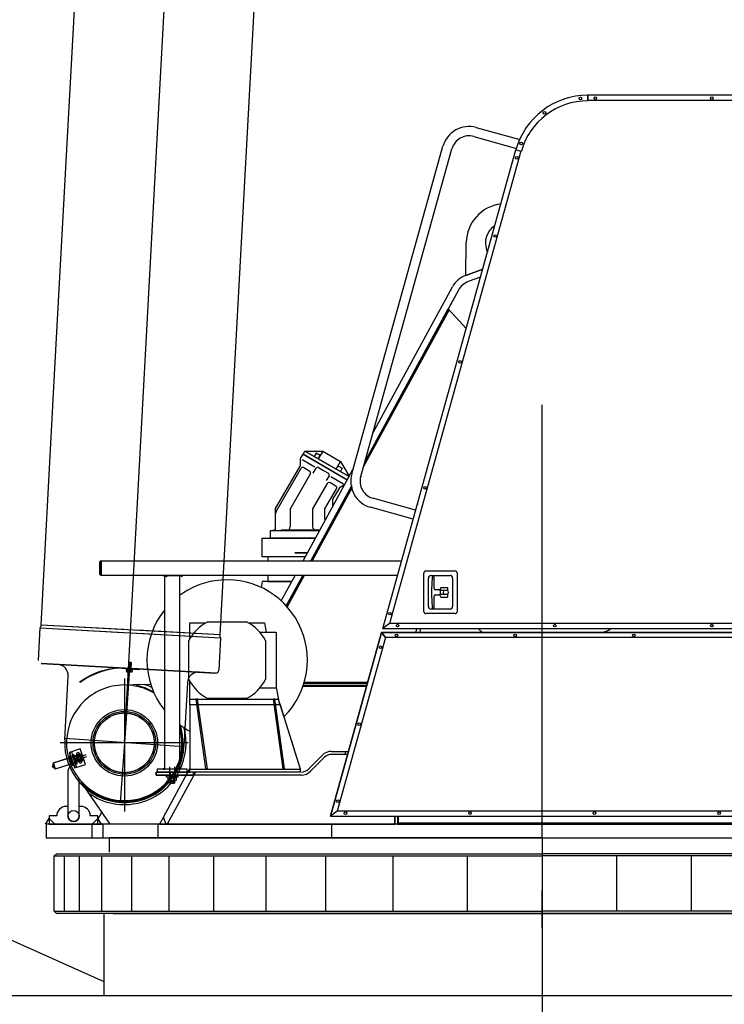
# Model space of a CAD drawing. Extents: x 26250 to 211390, y 12641 to 169243.
# Tile 3 of 132: x 41656 to 43544, y 14578 to 17215. Entities that reach past the tile are written whole.
import ezdxf

# ---------------------------------------------------------------- set-up
doc = ezdxf.new("R2010")
doc.units = 0
doc.header["$LTSCALE"] = 212.5
doc.linetypes.add('CENTER', pattern=[50.5, 30, -9, 2.5, -9])
doc.linetypes.add('HIDDEN', pattern=[12.6, 8.4, -4.2])
for name, color, linetype in [('1', 7, 'CONTINUOUS'), ('11', 7, 'CONTINUOUS'), ('129', 7, 'CONTINUOUS'), ('200', 7, 'CONTINUOUS'), ('5', 94, 'CONTINUOUS'), ('911', 7, 'CONTINUOUS')]:
    doc.layers.add(name, color=color, linetype=linetype)

# ---------------------------------------------------------------- blocks, each defined once
blk = doc.blocks.new('*G0')
at = {"layer": '1', "color": 7, "linetype": 'CENTER'}
blk.add_line((42096, 15266.9), (41776.8, 15289.2), dxfattribs=at)
at = {"layer": '1', "color": 7, "linetype": 'CONTINUOUS'}
blk.add_circle((41936.4, 15278), 80, dxfattribs=at)
at = {"layer": '11', "color": 7, "linetype": 'CENTER'}
for p, q in [((41936.4, 15278), (42196.9, 20072.8)), ((41951.4, 15493.5), (41950.3, 15473.2)), ((41950.3, 15477.6), (41936.4, 15278)), ((41949.6, 15467.9), (41949.9, 15473.2)), ((41950, 15473.6), (41950.1, 15475.6)), ((41950.1, 15475.6), (41950, 15473.6)), ((41936.4, 15278), (41925.3, 15118.4))]:
    blk.add_line(p, q, dxfattribs=at)
at = {"layer": '11', "color": 7, "linetype": 'CONTINUOUS'}
for p, q in [((41749.6, 16264.6), (41953.4, 20015)), ((42432.7, 19988.9), (42192.5, 15567.6)), ((41713.2, 15593.6), (41749.6, 16264.6)), ((41713.2, 15593.6), (41710.7, 15585.7)), ((42192.5, 15567.6), (41713.2, 15593.6)), ((41933.8, 15581.6), (41713.2, 15593.6)), ((41706, 15498.9), (41710.7, 15585.7)), ((41710.7, 15585.7), (42194, 15559.5)), ((41710.7, 15585.7), (41933.4, 15573.6)), ((41971.3, 15571.6), (42194, 15559.5)), ((42192.5, 15567.6), (41971.8, 15579.6)), ((42194, 15559.5), (42192.5, 15567.6)), ((42194, 15559.5), (42189.3, 15472.6)), ((42180.9, 15465.1), (41713.6, 15490.4)), ((41713.6, 15490.4), (42180.9, 15465.1)), ((41947.4, 15493.7), (41946.3, 15474.2)), ((41948.1, 15493.8), (41947.3, 15477.8)), ((41955.3, 15492.5), (41947.3, 15492.9)), ((41948.1, 15493.7), (41947.4, 15493.7)), ((41955.1, 15493.3), (41948.1, 15493.7)), ((41954.6, 15493.3), (41953.7, 15477.3)), ((41954, 15473.3), (41955, 15492.5)), ((41955, 15492.5), (41955.1, 15493.3)), ((41942, 15474), (41942.1, 15476.1)), ((41950, 15473.6), (41942, 15474)), ((41942.1, 15476.1), (41958.1, 15475.3)), ((41942.5, 15469.2), (41942.8, 15473.7)), ((41942.8, 15473.7), (41957.1, 15472.7)), ((41956.4, 15472.7), (41943.5, 15473.4)), ((41943.5, 15473.4), (41943.5, 15473.4)), ((41955.2, 15467.5), (41944, 15468.1)), ((41945.5, 15469), (41945.8, 15473.5)), ((41954.2, 15477.3), (41946.3, 15477.7)), ((41958, 15473), (41950, 15473.6)), ((41953.7, 15468.4), (41954, 15472.9)), ((41956.4, 15472.7), (41956.4, 15472.7)), ((41957.1, 15472.7), (41956.8, 15468.2)), ((41958.1, 15475.3), (41958, 15473)), ((42180.9, 15465.1), (42137, 15467.4)), ((41776.6, 15286.7), (41785.8, 15456.5)), ((42105.4, 15439.1), (42096.1, 15269.4))]:
    blk.add_line(p, q, dxfattribs=at)
for points in [[(41946.3, 15474.2), (41945.6, 15473.9)], [(41956.8, 15468.2), (41956.6, 15467.9), (41956.3, 15467.7), (41955.9, 15467.6), (41955.6, 15467.5), (41955.2, 15467.5), (41954.9, 15467.5), (41954.5, 15467.7), (41954.2, 15467.9), (41954, 15468.1), (41953.7, 15468.4)], [(41954.4, 15473.3), (41954, 15473.3)]]:
    blk.add_lwpolyline(points, dxfattribs=at)
blk.add_circle((41936.4, 15278), 80, dxfattribs=at)
at = {"layer": '11', "color": 7, "linetype": 'HIDDEN'}
blk.add_circle((41936.4, 15278), 80, dxfattribs=at)
at = {"layer": '11', "color": 7, "linetype": 'CONTINUOUS'}
for centre, radius, start, end in [((41755.9, 15458.1), 30, -3.11, 86.9075), ((41944.1, 15470.2), 1.88, -148.0506, -39.8509), ((41950.4, 15479.1), 11.3, -115.3792, -72.5582), ((42135.3, 15437.5), 30, 86.89, 176.925), ((42181.3, 15473), 8, -93.11, -3.0881), ((41936.4, 15278), 160, 176.89, -3.1111)]:
    blk.add_arc(centre, radius, start, end, dxfattribs=at)
at = {"layer": '129', "color": 7, "linetype": 'CONTINUOUS'}
for p, q in [((41976.2, 15473.8), (41918.9, 15477.7)), ((41919, 15479.7), (41976.3, 15475.8)), ((41976.3, 15475.8), (41976.2, 15473.8)), ((41818.4, 15440), (41817.2, 15441.6))]:
    blk.add_line(p, q, dxfattribs=at)
blk.add_lwpolyline([(41817.2, 15441.6), (41825.9, 15447.6), (41835, 15453.2), (41844.5, 15458.3), (41854.4, 15462.9), (41864.6, 15467), (41875.1, 15470.6), (41885.8, 15473.7), (41896.8, 15476.3), (41907.9, 15478.3), (41919, 15479.7)], dxfattribs=at)
blk.add_arc((41936.4, 15278), 200.5, 95.0224, 126.0936, dxfattribs=at)
blk = doc.blocks.new('*G9')
at = {"layer": '11', "color": 7, "linetype": 'CONTINUOUS'}
for p, q in [((43056.4, 14782.1), (43056.4, 14883.4)), ((44231.4, 14821.1), (41881.4, 14821.1)), ((41881.4, 14821.1), (41881.4, 14601.1)), ((41906.4, 14821.1), (44206.4, 14821.1)), ((43121.7, 14821.1), (42982.4, 14821.1)), ((41606, 14761.6), (41881.4, 14639.1)), ((41463.3, 14601.1), (44691.8, 14601.1)), ((41881.4, 14601.1), (44231.4, 14601.1))]:
    blk.add_line(p, q, dxfattribs=at)
at = {"layer": '11', "color": 7, "linetype": 'CENTER'}
blk.add_line((43056.4, 14851.5), (43056.4, 13398.6), dxfattribs=at)
blk = doc.blocks.new('*G21')
at = {"layer": '1', "color": 7, "linetype": 'CONTINUOUS'}
for radius in [89, 80]:
    blk.add_circle((41936.4, 15278), radius, dxfattribs=at)
at = {"layer": '11', "color": 7, "linetype": 'CONTINUOUS'}
for p, q in [((43178.5, 17013), (43178.5, 16999.5)), ((45234.9, 17013), (43178.5, 17013)), ((43178.5, 16998), (43178.5, 17013)), ((43178.5, 16999.5), (45221.4, 16999.5)), ((42628.7, 15584), (42985.8, 16866.7)), ((42998.8, 16863.1), (42646.5, 15597.5)), ((42985.8, 16866.7), (43000.3, 16862.7)), ((42985.8, 16866.7), (42998.8, 16863.1)), ((42851.7, 16530.4), (42852.8, 16618.6)), ((42907.2, 16598.5), (42909.4, 16592.4)), ((42851.7, 16530.4), (42896.8, 16547.2)), ((42896.8, 16547.2), (42851.7, 16530.4)), ((42890.9, 16525.7), (42857.9, 16513.6)), ((42890.9, 16525.7), (42857.9, 16513.6)), ((42890.9, 16525.7), (42857.9, 16513.6)), ((42831.4, 16490.6), (42580.6, 16030.9)), ((42831.4, 16490.6), (42580.6, 16030.9)), ((42602, 16107.6), (42815.6, 16499.2)), ((42831.4, 16490.6), (42797, 16427.5)), ((42806.5, 16437.9), (42576.6, 16016.5)), ((42580.6, 16030.9), (42804.1, 16440.5)), ((42804.1, 16440.5), (42852.6, 16388.4)), ((42408.3, 16040), (42415.3, 16050.9)), ((42408.3, 16021.7), (42408.3, 16037.5)), ((42415.3, 16050.9), (42420.3, 16059.6)), ((42534.8, 15981.9), (42415.3, 16050.9)), ((42415.3, 16050.9), (42475.1, 16016.4)), ((42420.3, 16059.6), (42538.6, 15991.3)), ((42538.6, 15991.3), (42420.3, 16059.6)), ((42420.3, 16059.6), (42468.2, 16059.6)), ((42450, 16054), (42445, 16045.4)), ((42461.2, 16047.5), (42450, 16054)), ((42468.2, 16059.6), (42456.2, 16038.9)), ((42456.2, 16038.9), (42461.2, 16047.5)), ((42456.2, 16038.9), (42503.9, 16011.3)), ((42468.2, 16059.6), (42515.9, 16032)), ((42341.8, 15906.2), (42407.6, 16019.2)), ((42343.1, 15897.4), (42410.1, 16013.5)), ((42446.4, 16016.8), (42412.6, 16036.3)), ((42417, 16015.3), (42433.2, 16005.9)), ((42442.7, 16000.4), (42450.2, 16013.4)), ((42457.1, 16015.3), (42470.1, 16007.8)), ((42475.1, 16016.4), (42533.8, 15982.5)), ((42503.9, 16011.3), (42515.9, 16032)), ((42503.9, 16011.3), (42508.9, 16020)), ((42508.9, 16020), (42520.2, 16013.5)), ((42520.2, 16013.5), (42515.2, 16004.8)), ((42515.9, 16032), (42539, 15992.1)), ((42435.1, 15999.1), (42395.8, 15931.1)), ((42415.7, 15766), (42549, 16010.5)), ((42470.1, 16007.8), (42483.1, 16000.3)), ((42484.9, 15993.4), (42477.4, 15980.4)), ((42489.7, 15991.8), (42523.5, 15972.3)), ((42436.2, 15766), (42546.1, 15967.5)), ((42546.1, 15967.5), (42436.2, 15766)), ((42546.1, 15967.5), (42436.2, 15766)), ((42546.7, 15961.7), (42440, 15766)), ((42480.1, 15973.1), (42440.8, 15905.1)), ((42474, 15905.1), (42505, 15958.7)), ((42503.2, 15965.6), (42486.9, 15975)), ((42511.8, 15959.4), (42494.5, 15930.5)), ((42526.7, 15969), (42513, 15961.2)), ((42526.7, 15969.1), (42526.7, 15969)), ((42395.8, 15931.1), (42382.1, 15907.4)), ((42440.8, 15905.1), (42440.8, 15856.6)), ((42474, 15876.6), (42474, 15905.1)), ((42493.8, 15928), (42493.8, 15909.2)), ((42341.8, 15848.6), (42341.8, 15903.7)), ((42341.8, 15846.6), (42341.8, 15892.4)), ((42380.8, 15902.4), (42380.8, 15856.6)), ((42305.8, 15826.6), (42410.8, 15826.6)), ((42305.8, 15776.6), (42305.8, 15826.6)), ((42328.3, 15826.6), (42328.3, 15846.6)), ((42328.3, 15846.6), (42459.6, 15846.6)), ((42448.7, 15826.6), (42328.3, 15826.6)), ((42336.8, 15846.6), (42336.8, 15848.6)), ((42336.8, 15848.6), (42338.6, 15848.6)), ((42356.6, 15848.6), (42460.7, 15848.6)), ((42370.8, 15846.6), (42360.4, 15846.6)), ((42410.8, 15826.6), (42448.7, 15826.6)), ((42450.8, 15846.6), (42450.8, 15846.6)), ((42421.4, 15776.6), (42305.8, 15776.6)), ((42410.8, 15776.6), (42320.8, 15776.6)), ((42320.8, 15776.6), (42320.8, 15766)), ((42393.3, 15786.6), (42426.9, 15786.6)), ((42393.5, 15788.1), (42428.1, 15788.1)), ((42421.4, 15776.6), (42410.8, 15776.6)), ((41870.9, 15729), (41870.9, 15763)), ((41870.9, 15763), (41873.9, 15763)), ((41873.9, 15763), (41873.9, 15729)), ((41873.9, 15729), (41870.9, 15729)), ((42320.8, 15726), (42320.8, 15710.1)), ((42356.9, 15658.3), (42393.8, 15726)), ((42370, 15644.7), (42414.3, 15726)), ((42414.3, 15726), (42370, 15644.7)), ((42414.3, 15726), (42370, 15644.7)), ((42418.2, 15726), (42372.4, 15642.1)), ((42739.2, 15629.1), (42739.2, 15733.4)), ((42744.2, 15738.4), (42823.1, 15738.4)), ((42758.2, 15726.4), (42809.1, 15726.4)), ((42761.2, 15722.2), (42759.2, 15687.7)), ((42766.2, 15722.2), (42761.2, 15722.2)), ((42766.2, 15691.7), (42766.2, 15722.2)), ((42828.1, 15733.4), (42828.1, 15629.1)), ((42305.8, 15710.1), (42302.6, 15694.5)), ((42385.2, 15710.1), (42305.8, 15710.1)), ((42320.8, 15710.1), (42385.2, 15710.1)), ((42751.2, 15643.1), (42751.2, 15719.4)), ((42816.1, 15719.4), (42816.1, 15643.1)), ((42759.2, 15687.7), (42759.2, 15674.7)), ((42759.2, 15674.7), (42761.2, 15640.2)), ((42766.2, 15640.2), (42766.2, 15670.7)), ((42779.3, 15687.7), (42770.2, 15687.7)), ((42770.2, 15674.7), (42779.3, 15674.7)), ((42784.9, 15693.7), (42781.8, 15689.1)), ((42781.8, 15673.4), (42784.9, 15668.7)), ((42783.9, 15675.7), (42783.9, 15686.7)), ((42783.9, 15686.7), (42802.9, 15686.7)), ((42802.9, 15675.7), (42783.9, 15675.7)), ((42802.9, 15693.7), (42784.9, 15693.7)), ((42784.9, 15668.7), (42802.9, 15668.7)), ((42802.8, 15686.2), (42793, 15686.2)), ((42793, 15676.2), (42802.8, 15676.2)), ((42802.9, 15686.7), (42802.9, 15693.7)), ((42802.9, 15668.7), (42802.9, 15675.7)), ((42353.8, 15661.1), (42358.4, 15661.1)), ((42823.1, 15624.1), (42744.2, 15624.1)), ((42809.1, 15636.1), (42758.2, 15636.1)), ((42761.2, 15640.2), (42766.2, 15640.2)), ((42111.9, 15556.5), (42111.9, 15599.7)), ((42111.9, 15599.7), (42155.1, 15599.7)), ((42159.8, 15602.2), (42264, 15602.2)), ((42268.7, 15599.7), (42311.9, 15599.7)), ((42311.9, 15599.7), (42316.5, 15574.7)), ((42646.5, 15597.5), (42628.7, 15584)), ((42646.5, 15597.5), (42628.7, 15584)), ((45221.4, 15597.5), (42646.5, 15597.5)), ((42299.1, 15574.7), (42343.4, 15574.7)), ((42343.4, 15574.7), (42343.4, 15424.7)), ((42488.8, 15081.6), (42625.9, 15574)), ((42625.9, 15574), (42488.8, 15081.6)), ((42625.9, 15574), (42636.2, 15560.6)), ((42636.2, 15560.5), (42625.9, 15574)), ((42625.9, 15574), (44653.7, 15574)), ((44653.7, 15574), (42625.9, 15574)), ((42628.7, 15584), (45234.9, 15584)), ((42719.8, 15584), (42716.2, 15574)), ((42109.4, 15447.6), (42109.4, 15551.9)), ((42314.4, 15551.9), (42314.4, 15447.6)), ((42636.2, 15560.6), (42506.6, 15095.1)), ((44608.5, 15560.5), (42636.2, 15560.5)), ((41970.8, 15434.1), (41952.5, 15432.2)), ((41963.3, 15430.7), (41968.5, 15429.7)), ((41970.8, 15434.1), (42007.6, 15435.2)), ((41970.8, 15431.2), (41970.8, 15434.1)), ((41970.8, 15429.7), (41970.8, 15434.1)), ((42111.9, 15379.7), (42111.9, 15442.9)), ((42586.4, 15432), (42415.5, 15432)), ((42586.4, 15432), (42415.5, 15432)), ((42588, 15438), (42417.5, 15438)), ((42417.5, 15438), (42588, 15438)), ((42417.5, 15438), (42588, 15438)), ((42418.2, 15440.2), (42588.6, 15440.2)), ((41968.5, 15429.7), (41970.8, 15429.7)), ((42343.4, 15424.7), (42299.1, 15424.7)), ((42343.4, 15426.5), (42351.9, 15379.7)), ((42414.8, 15429.9), (42585.8, 15429.9)), ((42111.9, 15394.7), (42349.2, 15394.7)), ((42129.8, 15379.7), (42111.9, 15379.7)), ((42111.9, 15379.7), (42111.9, 15207.8)), ((42129.8, 15379.7), (42111.9, 15379.7)), ((42127.8, 15394.7), (42153.9, 15208.7)), ((42132.8, 15394.7), (42127.8, 15394.7)), ((42134.2, 15384.8), (42129.2, 15384.8)), ((42158.8, 15208.7), (42132.8, 15394.7)), ((42336.8, 15379.7), (42134.9, 15379.7)), ((42336.8, 15379.7), (42134.9, 15379.7)), ((42264, 15397.2), (42159.8, 15397.2)), ((42334.8, 15394.7), (42360.9, 15208.7)), ((42339.8, 15394.7), (42334.8, 15394.7)), ((42341.1, 15384.8), (42336.2, 15384.8)), ((42365.8, 15208.7), (42339.8, 15394.7)), ((42351.9, 15379.7), (42341.9, 15379.7)), ((42351.9, 15379.7), (42341.9, 15379.7)), ((42364.1, 15348.6), (42348.6, 15398)), ((42354.5, 15379.7), (42351.9, 15379.7)), ((42365.9, 15343.7), (42354.5, 15379.7)), ((42408.2, 15207.8), (42365.9, 15343.7)), ((42396.8, 15244.2), (42384.8, 15282.4)), ((41814.3, 15245.9), (41785.9, 15236.4)), ((41818.1, 15261.9), (41789.6, 15252.4)), ((41789.6, 15252.4), (41794.3, 15254)), ((41789.6, 15252.4), (41803.5, 15210.7)), ((41803.5, 15210.7), (41789.6, 15252.4)), ((41794.3, 15254), (41808.2, 15212.3)), ((41798.1, 15246.7), (41798.8, 15246.9)), ((41798.8, 15246.9), (41798.8, 15247.1)), ((41805.1, 15243.9), (41814, 15246.9)), ((41808.1, 15245.9), (41814.4, 15227)), ((41814, 15246.9), (41819.7, 15229.8)), ((41822.9, 15229.8), (41816.6, 15248.8)), ((41825, 15241), (41818.1, 15261.9)), ((41823.8, 15243), (41833.7, 15246.7)), ((42527.9, 15255.1), (42527.9, 15247.1)), ((41743.8, 15214), (41746.2, 15222.7)), ((41745.7, 15224.1), (41789.9, 15238.8)), ((41751.4, 15207.1), (41745.7, 15224.1)), ((41785.9, 15236.4), (41746, 15223.2)), ((41746, 15223.2), (41751.1, 15208)), ((41746.2, 15222.7), (41750.9, 15208.5)), ((41751.1, 15208), (41790.9, 15221.3)), ((41795.6, 15221.8), (41751.4, 15207.1)), ((41789.5, 15240.2), (41796, 15220.4)), ((41790.9, 15244.3), (41790.3, 15244.1)), ((41790.3, 15244.1), (41790.3, 15243.9)), ((41790.9, 15221.3), (41819.4, 15230.7)), ((41791.7, 15237.3), (41791.7, 15237.6)), ((41791.7, 15237.6), (41793.2, 15237.6)), ((41793.3, 15241.4), (41799.8, 15221.7)), ((41793.3, 15241.4), (41799.8, 15221.7)), ((41796.1, 15224), (41796.1, 15224.3)), ((41796.1, 15224.3), (41797.6, 15224.3)), ((41819.4, 15230.7), (41797.1, 15223.3)), ((41798, 15243), (41804.6, 15223.3)), ((41798, 15243), (41804.6, 15223.3)), ((41801.7, 15240.4), (41800.2, 15240.4)), ((41801.7, 15240.7), (41801.7, 15240.4)), ((41801.8, 15244.3), (41808.3, 15224.5)), ((41803.5, 15210.7), (41831.9, 15220.1)), ((41806.1, 15227.1), (41804.6, 15227.1)), ((41806.1, 15227.4), (41806.1, 15227.1)), ((41808.2, 15220.6), (41806.9, 15220.6)), ((41808.2, 15220.8), (41808.2, 15220.6)), ((41809, 15241.6), (41815.5, 15245.4)), ((41809, 15234.1), (41809, 15241.6)), ((41815.5, 15230.4), (41809, 15234.1)), ((41819.7, 15229.8), (41810.8, 15226.8)), ((41815.1, 15243.5), (41815.1, 15243.7)), ((41815.5, 15245.4), (41822, 15241.6)), ((41822, 15234.1), (41815.5, 15230.4)), ((41817.9, 15244.1), (41821.4, 15243.3)), ((41818.6, 15233.1), (41818.6, 15233.2)), ((41821, 15234.5), (41823.4, 15237.1)), ((41822, 15241.6), (41822, 15234.1)), ((41831.9, 15220.1), (41825, 15241)), ((41825.5, 15238), (41835.4, 15241.7)), ((41750.9, 15208.5), (41743.8, 15214)), ((41785.2, 15202.1), (41785.2, 15082.1)), ((41798.3, 15217.6), (41798.3, 15217.8)), ((41798.3, 15217.8), (41799.7, 15217.8)), ((41808.2, 15212.3), (41803.5, 15210.7)), ((42111.9, 15199.8), (42021.9, 15199.8)), ((42021.9, 15199.8), (42021.9, 15191.8)), ((42024.5, 15207.8), (42024.5, 15199.8)), ((42104.5, 15207.8), (42024.5, 15207.8)), ((42024.5, 15199.8), (42104.5, 15199.8)), ((42040.9, 15079), (42111.9, 15209.1)), ((42127.3, 15199.8), (42051.1, 15060.1)), ((42127.3, 15199.8), (42051.1, 15060.1)), ((42058.5, 15170), (42058.5, 15213.2)), ((42070.5, 15198.8), (42058.5, 15198.8)), ((42059.6, 15168.8), (42059.6, 15198.8)), ((42069.4, 15168.8), (42069.4, 15198.8)), ((42070.5, 15213.2), (42070.5, 15170)), ((42104.5, 15199.8), (42104.5, 15207.8)), ((42111.9, 15207.8), (42408.2, 15207.8)), ((42111.9, 15199.8), (42111.9, 15207.8)), ((42111.9, 15207.8), (42407.9, 15207.8)), ((42407.9, 15199.8), (42111.9, 15199.8)), ((42121.9, 15191.8), (42121.9, 15199.8)), ((42153.9, 15208.7), (42158.8, 15208.7)), ((42360.9, 15208.7), (42365.8, 15208.7)), ((42407.9, 15207.8), (42407.9, 15199.8)), ((41815.2, 15082.1), (41815.2, 15181.4)), ((41831.1, 15157.8), (41820.9, 15174.7)), ((41827.7, 15167.6), (41829.6, 15165.7)), ((42021.9, 15191.8), (42121.9, 15191.8)), ((42049.5, 15191.8), (42079.5, 15191.8)), ((42049.5, 15185.8), (42049.5, 15191.8)), ((42079.5, 15185.8), (42049.5, 15185.8)), ((42053.5, 15176.8), (42053.5, 15184.8)), ((42072.7, 15185.8), (42056.3, 15185.8)), ((42072.7, 15175.8), (42056.3, 15175.8)), ((42059.6, 15168.8), (42058.5, 15170)), ((42070.5, 15170), (42058.5, 15170)), ((42058.9, 15176.7), (42058.9, 15184.8)), ((42069.4, 15168.8), (42059.6, 15168.8)), ((42070.5, 15170), (42069.4, 15168.8)), ((42070.1, 15176.7), (42070.1, 15184.8)), ((42075.5, 15184.8), (42075.5, 15176.8)), ((42079.5, 15191.8), (42079.5, 15185.8)), ((41829.6, 15165.7), (41831.7, 15163.8)), ((41831.1, 15157.8), (41833.5, 15159.4)), ((41833.5, 15159.4), (41831.1, 15157.8)), ((41898.7, 15060.1), (41831.1, 15157.8)), ((41831.7, 15163.8), (41833.7, 15161.9)), ((41835.3, 15160.5), (41833.5, 15159.4)), ((41833.7, 15161.9), (41835.3, 15160.5)), ((41785.2, 15107.7), (41780.2, 15107.7)), ((41820.2, 15107.7), (41815.2, 15107.7)), ((41865.5, 15072.5), (41876.3, 15092.4)), ((42506.6, 15095.1), (42488.8, 15081.6)), ((42506.5, 15095.1), (42488.8, 15081.6)), ((43898.9, 15095.1), (42506.5, 15095.1)), ((41725.2, 15060.1), (41735.2, 15075.1)), ((41755.2, 15082.1), (41735.2, 15082.1)), ((41735.2, 15082.1), (41735.2, 15060.1)), ((41735.2, 15075.1), (41750.2, 15060.1)), ((41755.2, 15082.7), (41755.2, 15082.1)), ((41845.2, 15082.1), (41845.2, 15082.7)), ((41865.2, 15082.1), (41845.2, 15082.1)), ((41865.2, 15075.1), (41850.2, 15060.1)), ((41865.2, 15060.1), (41865.2, 15082.1)), ((41875.2, 15060.1), (41865.2, 15075.1)), ((42040.9, 15079), (42030.6, 15060.1)), ((42047.6, 15062), (42040.9, 15079)), ((42047.6, 15062), (42040.9, 15079)), ((42051.1, 15060.1), (42047.6, 15062)), ((42051.1, 15060.1), (42047.6, 15062)), ((42488.8, 15081.6), (43903, 15081.6)), ((42488.8, 15081.6), (43903, 15081.6)), ((42660.2, 15081.6), (42660.2, 15060.1)), ((42662.4, 15060.1), (42662.4, 15081.6)), ((42662.4, 15060.1), (42662.4, 15081.6)), ((42668.4, 15081.6), (42668.4, 15060.1)), ((42668.4, 15081.6), (42668.4, 15060.1)), ((42670.6, 15081.6), (42670.6, 15063.4)), ((42670.6, 15063.4), (44065.5, 15063.4)), ((41735.2, 15060.1), (41725.2, 15060.1)), ((44217.4, 15060.1), (41726.6, 15060.1)), ((41726.6, 15060.1), (41726.6, 15023.1)), ((41750.2, 15060.1), (41735.2, 15060.1)), ((41735.2, 15060.1), (41800.2, 15060.1)), ((41800.2, 15060.1), (41865.2, 15060.1)), ((41849.6, 15060.1), (41849.6, 15023.1)), ((41850.2, 15060.1), (41865.2, 15060.1)), ((41858.7, 15060.1), (41872.4, 15060.1)), ((41865.2, 15060.1), (41875.2, 15060.1)), ((41878.7, 15060.1), (41878.7, 15023.1)), ((42676.4, 15060.1), (41898.7, 15060.1)), ((42025.9, 15060.1), (42025.9, 15023.1)), ((42030.6, 15060.1), (42051.1, 15060.1)), ((42051.1, 15060.1), (42662.4, 15060.1)), ((42491.8, 15060.1), (42491.8, 15023.1)), ((42668.4, 15060.1), (42662.4, 15060.1)), ((42668.4, 15060.1), (44071.6, 15060.1)), ((42678.4, 15060.1), (44516.4, 15060.1)), ((41726.6, 15023.1), (44129.6, 15023.1)), ((43056.4, 15023.1), (41895.4, 15023.1)), ((41895.4, 15023.1), (41895.4, 14985.1)), ((43056.4, 15023.1), (44129.6, 15023.1)), ((41748.4, 14975.1), (41754.4, 14981.1)), ((41748.4, 14827.1), (41748.4, 14975.1)), ((41748.4, 14975.1), (43056.4, 14975.1)), ((41754.4, 14981.1), (43056.4, 14981.1)), ((41776.4, 14827.1), (41776.4, 14975.1)), ((41816.4, 14827.1), (41816.4, 14975.1)), ((41876.4, 14827.1), (41876.4, 14975.1)), ((41956.4, 14827.1), (41956.4, 14975.1)), ((42056.4, 14827.1), (42056.4, 14975.1)), ((42176.4, 14827.1), (42176.4, 14975.1)), ((42316.4, 14827.1), (42316.4, 14975.1)), ((42476.4, 14827.1), (42476.4, 14975.1)), ((42656.4, 14827.1), (42656.4, 14975.1)), ((42856.4, 14827.1), (42856.4, 14975.1)), ((44129.6, 14981.1), (43056.4, 14981.1)), ((44129.6, 14975.1), (43056.4, 14975.1)), ((43256.4, 14827.1), (43256.4, 14975.1)), ((43456.4, 14827.1), (43456.4, 14975.1)), ((41754.4, 14821.1), (41748.4, 14827.1)), ((41748.4, 14827.1), (43056.4, 14827.1)), ((44127.6, 14827.1), (43056.4, 14827.1)), ((43056.4, 14821.1), (41754.4, 14821.1)), ((43056.4, 14821.1), (44110.5, 14821.1))]:
    blk.add_line(p, q, dxfattribs=at)
at = {"layer": '11', "color": 7, "linetype": 'CENTER'}
for p, q in [((43056.4, 15023.1), (43056.4, 16183.4)), ((41936.4, 15450.3), (41936.4, 15278)), ((41936.4, 15278), (41764.2, 15278)), ((42107.8, 15278), (41936.4, 15278)), ((41936.4, 15278), (41936.4, 15094.1)), ((43056.4, 15023.1), (43056.4, 14756.1))]:
    blk.add_line(p, q, dxfattribs=at)
at = {"layer": '11', "color": 7, "linetype": 'HIDDEN'}
blk.add_line((42721.7, 15918), (42723.6, 15918), dxfattribs=at)
at = {"layer": '11', "color": 7, "linetype": 'CONTINUOUS'}
for points in [[(42408.3, 16037.5), (42408.3, 16037.7), (42408.3, 16038), (42408.3, 16038.2), (42408.3, 16038.5), (42408.3, 16038.8), (42408.3, 16039), (42408.3, 16039.3), (42408.3, 16039.5), (42408.3, 16039.7), (42408.3, 16040)], [(42513, 15961.2), (42512.8, 15961.1), (42512.6, 15961), (42512.4, 15960.8), (42512.2, 15960.6), (42512.1, 15960.4), (42512, 15960.3), (42511.9, 15960.1), (42511.9, 15959.8), (42511.8, 15959.6), (42511.8, 15959.4)], [(42341.8, 15903.7), (42341.8, 15904), (42341.8, 15904.3), (42341.8, 15904.5), (42341.8, 15904.8), (42341.8, 15905), (42341.8, 15905.3), (42341.8, 15905.5), (42341.8, 15905.8), (42341.8, 15906), (42341.8, 15906.2)], [(42084.5, 15323.7), (42084.7, 15323.2), (42084.8, 15322.6), (42084.9, 15322), (42085, 15321.5), (42085.1, 15320.9), (42085.2, 15320.4), (42085.3, 15319.8), (42085.3, 15319.3), (42085.3, 15318.7), (42085.4, 15318.2)], [(41800, 15240.2), (41799.5, 15240.6), (41799, 15241.1), (41798.6, 15241.7), (41798.2, 15242.3), (41797.9, 15243), (41797.8, 15243.8), (41797.7, 15244.6), (41797.8, 15245.3), (41797.9, 15246), (41798.1, 15246.7)], [(41798.8, 15247.1), (41799.5, 15246.7), (41800.1, 15246.3), (41800.7, 15245.7), (41801.2, 15245), (41801.6, 15244.3), (41801.8, 15243.6), (41802, 15242.8), (41802, 15242.1), (41801.9, 15241.3), (41801.7, 15240.7)], [(41790.3, 15243.9), (41789.9, 15243.2), (41789.7, 15242.5), (41789.6, 15241.7), (41789.5, 15241), (41789.6, 15240.2), (41789.8, 15239.5), (41790.2, 15238.8), (41790.6, 15238.2), (41791.1, 15237.7), (41791.7, 15237.3)], [(41799.7, 15217.8), (41799.9, 15218.5), (41800, 15219.2), (41800.1, 15220), (41800, 15220.8), (41799.8, 15221.6), (41799.5, 15222.3), (41799.1, 15223), (41798.7, 15223.6), (41798.2, 15224.1), (41797.6, 15224.5)], [(41804.6, 15226.9), (41803.8, 15228), (41803, 15229.2), (41802.4, 15230.5), (41801.7, 15231.8), (41801.2, 15233.1), (41800.8, 15234.5), (41800.5, 15235.9), (41800.2, 15237.3), (41800.1, 15238.8), (41800, 15240.2)], [(41801.7, 15240.7), (41802.5, 15239.5), (41803.3, 15238.3), (41804, 15237.1), (41804.6, 15235.8), (41805.1, 15234.4), (41805.5, 15233), (41805.9, 15231.6), (41806.1, 15230.2), (41806.3, 15228.8), (41806.3, 15227.4)], [(41806.9, 15220.6), (41806.3, 15221), (41805.8, 15221.4), (41805.3, 15222), (41804.9, 15222.6), (41804.6, 15223.3), (41804.4, 15224), (41804.3, 15224.8), (41804.3, 15225.5), (41804.4, 15226.2), (41804.6, 15226.9)], [(41806.3, 15227.4), (41806.8, 15226.9), (41807.3, 15226.4), (41807.8, 15225.9), (41808.1, 15225.2), (41808.4, 15224.5), (41808.6, 15223.7), (41808.6, 15223), (41808.6, 15222.2), (41808.4, 15221.5), (41808.2, 15220.8)], [(41814.8, 15241.8), (41816.7, 15241.7), (41818.4, 15240.6), (41819.3, 15239), (41819.4, 15237), (41818.5, 15235.3), (41817, 15234.2), (41815.1, 15233.9), (41813.3, 15234.6), (41812, 15236), (41811.6, 15237.9)], [(41815.1, 15243.7), (41815.4, 15243.7), (41815.7, 15243.8), (41816, 15243.9), (41816.3, 15243.9), (41816.6, 15244), (41816.9, 15244), (41817.1, 15244), (41817.4, 15244), (41817.7, 15244.1), (41817.9, 15244.1)], [(41818.6, 15233.2), (41818.9, 15233.3), (41819.2, 15233.4), (41819.5, 15233.5), (41819.7, 15233.6), (41820, 15233.7), (41820.2, 15233.9), (41820.4, 15234), (41820.6, 15234.2), (41820.8, 15234.3), (41821, 15234.5)], [(41821.4, 15243.3), (41821.6, 15243.2), (41821.9, 15243.2), (41822.1, 15243.1), (41822.4, 15243.1), (41822.6, 15243.1), (41822.9, 15243.1), (41823.1, 15243.1), (41823.3, 15243.1), (41823.6, 15243), (41823.8, 15243)], [(41823.4, 15237.1), (41823.6, 15237.2), (41823.8, 15237.4), (41824, 15237.5), (41824.2, 15237.7), (41824.4, 15237.8), (41824.6, 15237.8), (41824.8, 15237.9), (41825, 15237.9), (41825.3, 15238), (41825.5, 15238)], [(42058.5, 15213.2), (42058.5, 15213.8)]]:
    blk.add_lwpolyline(points, dxfattribs=at)
for centre, radius in [((43158.5, 17004), 3.5), ((43198.5, 17005), 3.5), ((43510.8, 17005), 3.5), ((43062.3, 16965.9), 3.5), ((42999.9, 16883.5), 3.5), ((42988.2, 16845.3), 3.5), ((42929.8, 16635.8), 3.5), ((42835.9, 16298.5), 3.5), ((42742, 15961.3), 3.5), ((42648.1, 15624), 3.5), ((42668.7, 15592), 3.5), ((43089.7, 15592), 3.5), ((43510.8, 15592), 3.5), ((42665.9, 15566), 3.5), ((42983.9, 15566), 3.5), ((43301.8, 15566), 3.5), ((42623.1, 15534), 3.5), ((41936.4, 15278), 84), ((41936.4, 15278), 84), ((41936.4, 15278), 80), ((42565.7, 15327.8), 3.5), ((41815.5, 15237.9), 10.5), ((41815.5, 15237.9), 6.5), ((41815.5, 15237.9), 4.2), ((41815.5, 15237.9), 3.2), ((42508.2, 15121.6), 3.5), ((41800.2, 15082.1), 15), ((42528.8, 15089.6), 3.5), ((42862.6, 15089.6), 3.5), ((43196.3, 15089.6), 3.5), ((43530.1, 15089.6), 3.5)]:
    blk.add_circle(centre, radius, dxfattribs=at)
at = {"layer": '11', "color": 7, "linetype": 'HIDDEN'}
blk.add_circle((41936.4, 15278), 80, dxfattribs=at)
at = {"layer": '11', "color": 7, "linetype": 'CONTINUOUS'}
for centre, radius, start, end in [((43178.5, 16813), 200, 90, 164.4418), ((43178.5, 16813), 185, 90, 164.4419), ((42957.8, 16617.2), 105, 96.7953, 179.2668), ((42957.8, 16617.2), 54, 122.1457, -159.6853), ((42875.3, 16466.7), 68, 110.3183, 151.3882), ((42875.3, 16466.6), 50, 110.3227, 151.3786), ((42875.3, 16466.6), 50, 110.3227, 151.3786), ((42875.3, 16466.6), 50, 110.3227, 151.3786), ((42403.3, 16021.7), 4.98, -30.0981, -0.0008), ((42414.5, 16011), 5, 60.0094, 150.0094), ((42454.6, 16010.9), 5, 59.9919, 150.0397), ((42430.7, 16001.6), 4.99, -30.0279, 60.0677), ((42480.6, 15995.9), 5, -29.9451, 59.9943), ((42484.4, 15970.6), 5, 60.0746, 149.9664), ((42500.7, 15961.2), 4.99, -30.1236, 60.0631), ((42390.8, 15902.4), 10, 150.0094, 179.9992), ((42498.8, 15928), 4.99, 149.9849, -179.9657), ((42351.8, 15892.4), 10, 150.0141, 179.9469), ((42370.8, 15856.6), 10, -90, -0.035), ((42450.8, 15856.6), 10, 180, -90), ((42744.2, 15733.4), 5, 90, 180), ((42758.2, 15719.4), 7, 90, 180), ((42809.1, 15719.4), 7, 0, 90.025), ((42823.1, 15733.4), 5, 0, 89.965), ((42211.9, 15499.7), 215, 98.7747, 126.3379), ((42211.9, 15499.7), 215, -44.7268, 98.7757), ((42770.2, 15691.7), 4, 180, -90), ((42770.2, 15670.7), 4, 90, 180), ((42779.3, 15690.7), 2.99, -90, -33.6577), ((42779.3, 15671.7), 3, 33.6748, 89.9426), ((42797.9, 15681.2), 7, 134.4158, -134.4007), ((42797.9, 15681.2), 7, -45.5838, 45.564), ((42758.2, 15643.1), 7, 180, -89.975), ((42809.1, 15643.1), 7.01, -90, -0.05), ((42211.9, 15499.7), 215, 141.1345, -141.1377), ((42744.2, 15629.1), 5, 180, -90), ((42823.1, 15629.1), 5, -90, -0.0699), ((42211.9, 15499.7), 115, 116.9612, 153.0356), ((42211.9, 15499.7), 115, 26.9635, 63.0378), ((42956.4, 15654), 100.1, -135.6683, -126.9935), ((43187.5, 15668.8), 99.9, -71.4861, -58.0089), ((41936.4, 15278), 155, 58.8621, 104.9992), ((41936.4, 15278), 157, 59.8723, 77.3365), ((41936.2, 15277.6), 165.8, 63.6266, 71.2759), ((42211.9, 15499.7), 115, -153.0365, -116.9621), ((42211.9, 15499.7), 115, -63.0388, -26.9644), ((41936.4, 15278.1), 155, 104.9967, -165.0001), ((41936.4, 15278), 157, -26.7933, 18.8414), ((42212, 15499.8), 215.1, -126.3398, -117.7218), ((41936.6, 15277.4), 154.3, -75.0016, 15.3365), ((41936.4, 15278.1), 165.4, -26.813, 15.0246), ((41812.4, 15247.4), 4.5, 18.3863, -161.5891), ((41936.4, 15278.1), 155, -164.9984, -75.0005), ((41788.2, 15239.8), 5.29, -21.3538, 59.3193), ((41812.5, 15236.9), 20.8, 178.6885, -141.8995), ((41776.8, 15225), 20.8, -1.3643, 38.118), ((41801, 15222.1), 5.29, 158.7198, -120.6923), ((41818.7, 15228.4), 4.5, -161.6137, 18.374), ((41800.2, 15202.1), 15, 112.9275, 179.9983), ((41936.4, 15278), 157, -130.9255, -26.7944), ((41936.4, 15278), 165.4, -124.9109, -26.8081), ((42071.1, 15213.2), 0.601, 90, 179.7092), ((42056.3, 15181.6), 4.19, 50.324, 130.8967), ((42056.3, 15180), 4.19, -130.8942, -50.3481), ((42064.5, 15169.3), 16.5, 70.2829, 109.7307), ((42064.5, 15192.2), 16.5, -109.7235, -70.2829), ((42072.7, 15181.6), 4.19, 49.1058, 129.6785), ((42072.7, 15180), 4.19, -129.6493, -49.1033), ((41780.2, 15082.7), 25, 90, 180), ((41820.2, 15082.7), 25, 0, 90), ((41800.2, 15082.1), 15, 180, 0)]:
    blk.add_arc(centre, radius, start, end, dxfattribs=at)
at = {"layer": '129', "color": 7, "linetype": 'CONTINUOUS'}
for p, q in [((42879.3, 16926.5), (42995.9, 16894)), ((42872.6, 16902.4), (42986.9, 16870.6)), ((42545.6, 15998.3), (42790, 16876.1)), ((42569.7, 15991.6), (42814.1, 16869.4)), ((42717, 15901.3), (42602.7, 15933.1)), ((42710.3, 15877.2), (42596, 15909)), ((42491.7, 15255.1), (42537.1, 15255.1)), ((42534.9, 15247.1), (42491.7, 15247.1)), ((42429.8, 15207.7), (42467, 15244.8)), ((42472.6, 15239.2), (42435.5, 15202)), ((42021.9, 15191.8), (42021.9, 15199.8)), ((42021.9, 15199.8), (42060, 15199.8)), ((42060, 15199.8), (42111.9, 15199.8)), ((42410.7, 15191.8), (42021.9, 15191.8))]:
    blk.add_line(p, q, dxfattribs=at)
for centre, radius, start, end in [((42859.9, 16856.6), 72.5, 74.4434, 164.4435), ((42859.9, 16856.6), 47.5, 74.4388, 164.4413), ((42615.5, 15978.8), 72.5, 164.4382, -105.5565), ((42615.5, 15978.8), 47.5, 164.4365, -105.56), ((42491.7, 15220.1), 35, 90, 134.9965), ((42491.7, 15220.1), 27, 90, 134.9973), ((42410.7, 15226.8), 27, -90, -44.9779), ((42410.7, 15226.8), 35, -90, -44.995)]:
    blk.add_arc(centre, radius, start, end, dxfattribs=at)
at = {"layer": '200', "color": 7, "linetype": 'CONTINUOUS'}
for p, q in [((41873.9, 15765.9), (41871.1, 15763.1)), ((41871.1, 15763.1), (41873.9, 15763.1)), ((41871.4, 15763.3), (41871.4, 15763.1)), ((41871.9, 15763.9), (41871.9, 15763.1)), ((41873.3, 15763.1), (41872.2, 15764.2)), ((41872.2, 15763.1), (41872.2, 15763.6)), ((41872.5, 15764.5), (41873.9, 15763.1)), ((41873.9, 15763.6), (41872.8, 15764.7)), ((41873.1, 15765), (41873.9, 15764.1)), ((41873.6, 15765.6), (41873.6, 15765.3)), ((41873.9, 15765.8), (41873.9, 15765.9)), ((41873.9, 15763.1), (41873.9, 15765.9)), ((41873.9, 15764.7), (41873.9, 15765.3)), ((41873.9, 15726.2), (41871.1, 15729)), ((41871.1, 15729), (41873.9, 15729)), ((41871.4, 15728.8), (41871.4, 15729)), ((41871.9, 15728.2), (41871.9, 15729)), ((41872.2, 15729), (41872.2, 15728.5)), ((41873.3, 15729), (41872.2, 15727.9)), ((41872.5, 15727.6), (41873.9, 15729)), ((41873.9, 15728.5), (41872.8, 15727.3)), ((41873.1, 15727.1), (41873.9, 15728)), ((41873.6, 15726.5), (41873.6, 15726.8)), ((41873.9, 15729), (41873.9, 15726.2)), ((41873.9, 15727.4), (41873.9, 15726.8)), ((41873.9, 15726.3), (41873.9, 15726.2)), ((42044.5, 15722.5), (42041, 15726)), ((42041, 15726), (42044.5, 15726)), ((42041.3, 15725.7), (42041.3, 15726)), ((42042, 15725), (42043, 15726)), ((42042.3, 15726), (42042.3, 15725.3)), ((42043.7, 15726), (42042.3, 15724.6)), ((42042.7, 15724.3), (42044.4, 15726)), ((42044.5, 15725.4), (42043, 15723.9)), ((42043.4, 15723.6), (42044.5, 15724.7)), ((42044.1, 15722.9), (42044.1, 15723.3)), ((42044.5, 15726), (42044.5, 15722.5)), ((42044.5, 15724), (42044.5, 15723.2)), ((42044.5, 15722.6), (42044.5, 15722.5)), ((42049.5, 15722.3), (42046, 15726)), ((42046, 15726), (42049.5, 15726)), ((42049.5, 15726), (42049.5, 15722.3)), ((42089.5, 15722.5), (42093, 15726)), ((42093, 15726), (42089.5, 15726)), ((42089.5, 15726), (42089.5, 15722.5)), ((42089.5, 15725.4), (42091, 15723.9)), ((42090.6, 15723.6), (42089.5, 15724.7)), ((42089.5, 15724), (42089.5, 15723.2)), ((42089.5, 15722.6), (42089.5, 15722.5)), ((42091.3, 15724.3), (42089.6, 15726)), ((42089.9, 15722.9), (42089.9, 15723.3)), ((42090.3, 15726), (42091.7, 15724.6)), ((42092, 15725), (42091, 15726)), ((42091.7, 15726), (42091.7, 15725.3)), ((42092.7, 15725.7), (42092.7, 15726)), ((42044.5, 15212), (42040.3, 15207.8)), ((42040.3, 15207.8), (42044.5, 15207.8)), ((42040.6, 15208.1), (42040.6, 15207.8)), ((42041.5, 15209), (42042.7, 15207.8)), ((42041.8, 15207.8), (42041.8, 15208.6)), ((42043.5, 15207.8), (42041.9, 15209.4)), ((42042.3, 15209.8), (42044.4, 15207.8)), ((42044.5, 15208.5), (42042.7, 15210.3)), ((42043.2, 15210.7), (42044.5, 15209.3)), ((42044.5, 15210.2), (42043.6, 15211.1)), ((42044, 15211.5), (42044, 15211)), ((42044.5, 15211.9), (42044.5, 15212)), ((42044.5, 15207.8), (42044.5, 15212)), ((42084.5, 15211.9), (42084.5, 15212)), ((42084.5, 15212), (42088.7, 15207.8)), ((42084.5, 15207.8), (42084.5, 15212)), ((42084.5, 15210.2), (42085.4, 15211.1)), ((42085.8, 15210.7), (42084.5, 15209.3)), ((42084.5, 15208.5), (42086.3, 15210.3)), ((42088.7, 15207.8), (42084.5, 15207.8)), ((42086.7, 15209.8), (42084.6, 15207.8)), ((42085, 15211.5), (42085, 15211)), ((42085.5, 15207.8), (42087.1, 15209.4)), ((42087.5, 15209), (42086.3, 15207.8)), ((42087.2, 15207.8), (42087.2, 15208.6)), ((42088.4, 15208.1), (42088.4, 15207.8)), ((42051.1, 15060.1), (42053.2, 15063.8)), ((42053.2, 15063.8), (42055.4, 15060.1)), ((42055.4, 15060.1), (42051.1, 15060.1))]:
    blk.add_line(p, q, dxfattribs=at)
at = {"layer": '5', "color": 94, "linetype": 'CONTINUOUS'}
for p, q in [((42046.2, 15726), (42048.6, 15723.6)), ((42050, 15722.6), (42046.6, 15726)), ((42046.9, 15726), (42049.9, 15723)), ((42049.9, 15723.4), (42047.3, 15726)), ((42047.6, 15726), (42049.8, 15723.8)), ((42049.8, 15724.2), (42048, 15726)), ((42048.3, 15726), (42049.7, 15724.6)), ((42049.6, 15725), (42048.7, 15726)), ((42049, 15726), (42049, 15725.4)), ((42049.5, 15725.9), (42049.5, 15726)), ((41952.8, 15432.2), (41952.8, 15432.2)), ((41953.4, 15432.1), (41953.4, 15432.3)), ((41970.4, 15429.3), (41970.4, 15429.7)), ((41821, 15174.5), (41821, 15174.5)), ((41835.2, 15160.5), (41835.2, 15160.6)), ((41735.3, 15075), (41735.3, 15074.6)), ((41750.1, 15060.1), (41750.1, 15060.1)), ((42050.9, 15060.1), (42050.9, 15060.2)), ((42055.1, 15060.1), (42055.1, 15060.3))]:
    blk.add_line(p, q, dxfattribs=at)
at = {"layer": '911', "color": 7, "linetype": 'CONTINUOUS'}
for p, q in [((41873.9, 15726), (41873.9, 15766)), ((41873.9, 15766), (42679.4, 15766)), ((42668.2, 15726), (41873.9, 15726)), ((42044.5, 15207.8), (42044.5, 15726)), ((42044.5, 15726), (42084.5, 15726)), ((42084.5, 15726), (42084.5, 15689.8)), ((42084.5, 15689.8), (42084.5, 15643.9)), ((42084.5, 15643.9), (42084.5, 15207.8)), ((42728.5, 15574), (42731.3, 15584)), ((42084.5, 15207.8), (42044.5, 15207.8))]:
    blk.add_line(p, q, dxfattribs=at)

msp = doc.modelspace()

# ---------------------------------------------------------------- block references
at = {"layer": '11', "color": 7, "linetype": 'CONTINUOUS'}
for name in ['*G0', '*G21', '*G9']:
    msp.add_blockref(name, (0, 0), dxfattribs=at)

doc.saveas('drawing.dxf')
